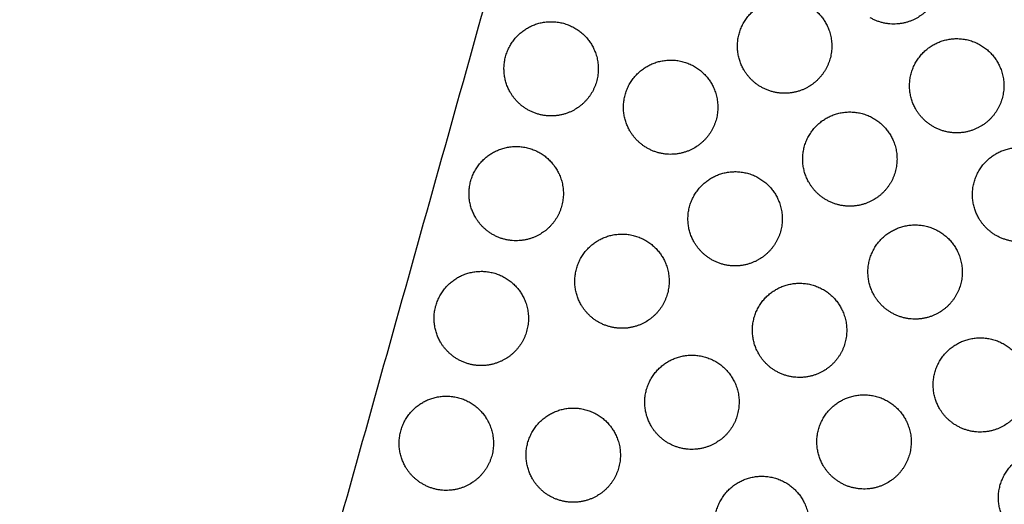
# Model space of a CAD drawing. Header units: millimetres. Extents: x -125 to 375, y 0 to 433.
# Tile 44 of 50: x 182 to 244, y 263 to 294. Entities that reach past the tile are written whole.
import ezdxf

# ---------------------------------------------------------------- set-up
doc = ezdxf.new("R2010")
doc.units = ezdxf.units.MM
doc.layers.add('Layer 01', color=18, linetype='Continuous', true_color=0x000000)

msp = doc.modelspace()

# ---------------------------------------------------------------- linework, layer by layer
at = {"layer": 'Layer 01'}
for points in [[(250, 433.013, 76), (187.5, 324.76, 76), (125, 216.506, 76)], [(250, 433.013, 76), (225.153, 344.189, 83.178), (200.305, 255.366, 90.355)]]:
    msp.add_open_spline(points, degree=2, dxfattribs=at)
at = {"layer": 'Layer 01', "extrusion": (0.093728, 0.054114, 0.994126)}
for points in [[(227.871, 290.833, 85.826), (226.371, 293.431, 85.826), (228.969, 294.931, 85.499), (231.567, 296.431, 85.173), (233.067, 293.833, 85.173), (233.933, 292.333, 85.173), (233.067, 290.833, 85.336)], [(213.02, 289.391, 87.304), (211.52, 291.989, 87.304), (214.118, 293.489, 86.978), (216.716, 294.989, 86.651), (218.216, 292.391, 86.651), (219.082, 290.891, 86.651), (218.216, 289.391, 86.815)], [(238.819, 288.312, 84.931), (237.319, 290.91, 84.931), (239.917, 292.41, 84.604), (242.515, 293.91, 84.278), (244.015, 291.312, 84.278), (244.881, 289.812, 84.278), (244.015, 288.312, 84.441)], [(220.622, 286.947, 86.721), (219.122, 289.545, 86.721), (221.721, 291.045, 86.394), (224.319, 292.545, 86.067), (225.819, 289.947, 86.067), (226.685, 288.447, 86.067), (225.819, 286.947, 86.231)], [(232.021, 283.645, 85.826), (230.521, 286.243, 85.826), (233.119, 287.743, 85.499), (235.717, 289.243, 85.173), (237.217, 286.645, 85.173), (238.083, 285.145, 85.173), (237.217, 283.645, 85.336)], [(210.797, 281.446, 87.946), (209.297, 284.044, 87.946), (211.895, 285.544, 87.62), (214.493, 287.044, 87.293), (215.993, 284.446, 87.293), (216.859, 282.946, 87.293), (215.993, 281.446, 87.457)], [(242.819, 281.383, 84.931), (241.319, 283.982, 84.931), (243.917, 285.482, 84.604), (246.515, 286.982, 84.278), (248.015, 284.383, 84.278), (248.881, 282.883, 84.278), (248.015, 281.383, 84.441)], [(224.722, 279.845, 86.721), (223.222, 282.443, 86.721), (225.821, 283.943, 86.394), (228.419, 285.443, 86.067), (229.919, 282.845, 86.067), (230.785, 281.345, 86.067), (229.919, 279.845, 86.231)], [(236.171, 276.457, 85.826), (234.671, 279.055, 85.826), (237.269, 280.555, 85.499), (239.867, 282.055, 85.173), (241.367, 279.457, 85.173), (242.233, 277.957, 85.173), (241.367, 276.457, 85.336)], [(217.524, 275.872, 87.616), (216.024, 278.47, 87.616), (218.622, 279.97, 87.289), (221.221, 281.47, 86.962), (222.721, 278.872, 86.962), (223.587, 277.372, 86.962), (222.721, 275.872, 87.126)], [(208.574, 273.501, 88.588), (207.074, 276.099, 88.588), (209.673, 277.599, 88.262), (212.271, 279.099, 87.935), (213.771, 276.501, 87.935), (214.637, 275.001, 87.935), (213.771, 273.501, 88.099)], [(228.822, 272.744, 86.721), (227.322, 275.342, 86.721), (229.921, 276.842, 86.394), (232.519, 278.342, 86.067), (234.019, 275.744, 86.067), (234.885, 274.244, 86.067), (234.019, 272.744, 86.231)], [(240.321, 269.269, 85.826), (238.821, 271.867, 85.826), (241.419, 273.367, 85.499), (244.017, 274.867, 85.173), (245.517, 272.269, 85.173), (246.383, 270.769, 85.173), (245.517, 269.269, 85.336)], [(221.974, 268.164, 87.616), (220.474, 270.762, 87.616), (223.072, 272.262, 87.289), (225.671, 273.762, 86.962), (227.171, 271.164, 86.962), (228.037, 269.664, 86.962), (227.171, 268.164, 87.126)], [(206.352, 265.556, 89.23), (204.852, 268.154, 89.23), (207.45, 269.654, 88.904), (210.048, 271.154, 88.577), (211.548, 268.556, 88.577), (212.414, 267.056, 88.577), (211.548, 265.556, 88.741)], [(232.922, 265.642, 86.721), (231.422, 268.24, 86.721), (234.021, 269.74, 86.394), (236.619, 271.24, 86.067), (238.119, 268.642, 86.067), (238.985, 267.142, 86.067), (238.119, 265.642, 86.231)], [(214.426, 264.797, 88.511), (212.926, 267.395, 88.511), (215.524, 268.895, 88.184), (218.122, 270.395, 87.857), (219.622, 267.797, 87.857), (220.488, 266.297, 87.857), (219.622, 264.797, 88.021)], [(244.471, 262.081, 85.826), (242.971, 264.679, 85.826), (245.569, 266.179, 85.499), (248.167, 267.679, 85.173), (249.667, 265.081, 85.173), (250.533, 263.581, 85.173), (249.667, 262.081, 85.336)], [(226.424, 260.457, 87.616), (224.924, 263.055, 87.616), (227.522, 264.555, 87.289), (230.121, 266.055, 86.962), (231.621, 263.457, 86.962), (232.487, 261.957, 86.962), (231.621, 260.457, 87.126)]]:
    msp.add_rational_spline(points, [1, 0.707106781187, 1, 0.707106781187, 1, 0.807007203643, 0.868347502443], degree=2, knots=[0, 0, 0, 6.017726, 6.017726, 12.035452, 12.035452, 16.000643, 16.000643, 16.000643], dxfattribs=at)
at = {"layer": 'Layer 01', "extrusion": (-0.093728, -0.054114, -0.994126)}
for points in [[(240.015, 295.24, 84.441), (239.613, 294.544, 84.517), (238.917, 294.142, 84.604), (237.417, 293.276, 84.793), (235.917, 294.142, 84.887)], [(233.067, 290.833, 85.336), (232.665, 290.137, 85.412), (231.969, 289.735, 85.499), (230.469, 288.869, 85.688), (228.969, 289.735, 85.782)], [(218.216, 289.391, 86.815), (217.814, 288.695, 86.89), (217.118, 288.293, 86.978), (215.618, 287.427, 87.166), (214.118, 288.293, 87.261)], [(244.015, 288.312, 84.441), (243.613, 287.615, 84.517), (242.917, 287.214, 84.604), (241.417, 286.348, 84.793), (239.917, 287.214, 84.887)], [(225.819, 286.947, 86.231), (225.417, 286.25, 86.307), (224.721, 285.849, 86.394), (223.221, 284.982, 86.583), (221.721, 285.849, 86.677)], [(237.217, 283.645, 85.336), (236.815, 282.949, 85.412), (236.119, 282.547, 85.499), (234.619, 281.681, 85.688), (233.119, 282.547, 85.782)], [(215.993, 281.446, 87.457), (215.591, 280.75, 87.532), (214.895, 280.348, 87.62), (213.395, 279.482, 87.808), (211.895, 280.348, 87.903)], [(248.015, 281.383, 84.441), (247.613, 280.687, 84.517), (246.917, 280.285, 84.604), (245.417, 279.419, 84.793), (243.917, 280.285, 84.887)], [(229.919, 279.845, 86.231), (229.517, 279.149, 86.307), (228.821, 278.747, 86.394), (227.321, 277.881, 86.583), (225.821, 278.747, 86.677)], [(241.367, 276.457, 85.336), (240.965, 275.761, 85.412), (240.269, 275.359, 85.499), (238.769, 274.493, 85.688), (237.269, 275.359, 85.782)], [(222.721, 275.872, 87.126), (222.319, 275.176, 87.201), (221.622, 274.774, 87.289), (220.122, 273.908, 87.478), (218.622, 274.774, 87.572)], [(213.771, 273.501, 88.099), (213.369, 272.805, 88.174), (212.673, 272.403, 88.262), (211.173, 271.537, 88.45), (209.673, 272.403, 88.545)], [(234.019, 272.744, 86.231), (233.617, 272.048, 86.307), (232.921, 271.646, 86.394), (231.421, 270.78, 86.583), (229.921, 271.646, 86.677)], [(245.517, 269.269, 85.336), (245.115, 268.573, 85.412), (244.419, 268.171, 85.499), (242.919, 267.305, 85.688), (241.419, 268.171, 85.782)], [(227.171, 268.164, 87.126), (226.769, 267.468, 87.201), (226.072, 267.066, 87.289), (224.572, 266.2, 87.478), (223.072, 267.066, 87.572)], [(238.119, 265.642, 86.231), (237.717, 264.946, 86.307), (237.021, 264.544, 86.394), (235.521, 263.678, 86.583), (234.021, 264.544, 86.677)], [(211.548, 265.556, 88.741), (211.146, 264.86, 88.816), (210.45, 264.458, 88.904), (208.95, 263.592, 89.092), (207.45, 264.458, 89.187)], [(219.622, 264.797, 88.021), (219.221, 264.101, 88.096), (218.524, 263.699, 88.184), (217.024, 262.833, 88.373), (215.524, 263.699, 88.467)]]:
    msp.add_rational_spline(points, [0.868347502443, 0.900099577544, 1, 0.807007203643, 0.868347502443], degree=2, knots=[16.000643, 16.000643, 16.000643, 18.053177, 18.053177, 21.530077, 21.530077, 21.530077], dxfattribs=at)
for points in [[(228.969, 289.735, 85.782), (228.272, 290.137, 85.826), (227.871, 290.833, 85.826)], [(214.118, 288.293, 87.261), (213.421, 288.695, 87.304), (213.02, 289.391, 87.304)], [(239.917, 287.214, 84.887), (239.221, 287.615, 84.931), (238.819, 288.312, 84.931)], [(221.721, 285.849, 86.677), (221.024, 286.25, 86.721), (220.622, 286.947, 86.721)], [(233.119, 282.547, 85.782), (232.422, 282.949, 85.826), (232.021, 283.645, 85.826)], [(211.895, 280.348, 87.903), (211.199, 280.75, 87.946), (210.797, 281.446, 87.946)], [(243.917, 280.285, 84.887), (243.221, 280.687, 84.931), (242.819, 281.383, 84.931)], [(225.821, 278.747, 86.677), (225.124, 279.149, 86.721), (224.722, 279.845, 86.721)], [(237.269, 275.359, 85.782), (236.572, 275.761, 85.826), (236.171, 276.457, 85.826)], [(218.622, 274.774, 87.572), (217.926, 275.176, 87.616), (217.524, 275.872, 87.616)], [(209.673, 272.403, 88.545), (208.976, 272.805, 88.588), (208.574, 273.501, 88.588)], [(229.921, 271.646, 86.677), (229.224, 272.048, 86.721), (228.822, 272.744, 86.721)], [(241.419, 268.171, 85.782), (240.722, 268.573, 85.826), (240.321, 269.269, 85.826)], [(223.072, 267.066, 87.572), (222.376, 267.468, 87.616), (221.974, 268.164, 87.616)], [(234.021, 264.544, 86.677), (233.324, 264.946, 86.721), (232.922, 265.642, 86.721)], [(207.45, 264.458, 89.187), (206.754, 264.86, 89.23), (206.352, 265.556, 89.23)], [(215.524, 263.699, 88.467), (214.828, 264.101, 88.511), (214.426, 264.797, 88.511)]]:
    msp.add_rational_spline(points, [0.868347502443, 0.900099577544, 1], degree=2, dxfattribs=at)

doc.saveas('drawing.dxf')
